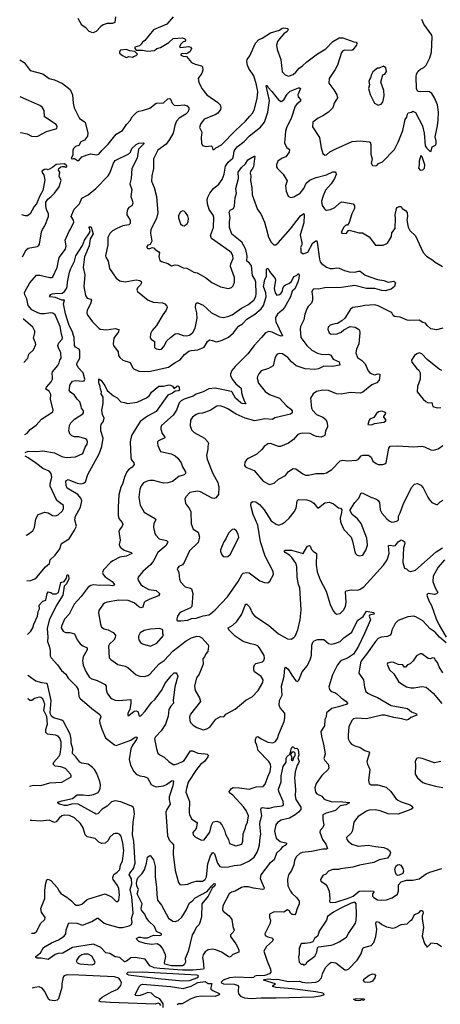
# Model space of a CAD drawing. Extents: x 2143765 to 2212931, y 878955 to 1017455.
# Tile 78 of 256: x 2144281 to 2148918, y 936179 to 947024. Entities that reach past the tile are written whole.
import ezdxf

# ---------------------------------------------------------------- set-up
doc = ezdxf.new("R2010")
doc.units = 0

msp = doc.modelspace()

# ---------------------------------------------------------------- linework, layer by layer
at = {"layer": '0CON20XD'}
for points in [[(2145336, 947055), (2145331, 946995), (2145305, 946981), (2145245, 946981), (2145203, 946967), (2145175, 946950), (2145125, 946894), (2145089, 946881), (2145046, 946895), (2145015, 946930), (2144965, 946965), (2144925, 947037)], [(2145974, 947056), (2145903, 946975), (2145756, 946914), (2145660, 946795), (2145634, 946776), (2145622, 946755), (2145602, 946738), (2145549, 946721), (2145550, 946705), (2145565, 946690), (2145638, 946688), (2145685, 946676), (2145766, 946684), (2145794, 946706), (2145835, 946717), (2145926, 946774), (2145975, 946817), (2146076, 946826), (2146100, 946815), (2146110, 946805), (2146110, 946795), (2146100, 946785), (2146085, 946782), (2146055, 946752), (2146042, 946722), (2146055, 946717), (2146145, 946728), (2146165, 946723), (2146174, 946705), (2146161, 946675), (2146135, 946656), (2146115, 946648), (2146075, 946651), (2146058, 946645), (2146057, 946635), (2146085, 946623), (2146120, 946620), (2146175, 946551), (2146215, 946534), (2146285, 946516), (2146296, 946505), (2146299, 946469), (2146291, 946435), (2146249, 946375), (2146256, 946335), (2146291, 946265), (2146346, 946196), (2146465, 946111), (2146490, 946085), (2146499, 946055), (2146494, 946035), (2146465, 945994), (2146435, 945976), (2146315, 945927), (2146276, 945875), (2146264, 945835), (2146289, 945785), (2146283, 945725), (2146287, 945665), (2146297, 945637), (2146335, 945629), (2146393, 945633), (2146404, 945625), (2146412, 945595), (2146425, 945594), (2146445, 945614), (2146505, 945646), (2146661, 945805), (2146772, 945905), (2146817, 945963), (2146848, 945995), (2146865, 946028), (2146901, 946155), (2146905, 946235), (2146893, 946305), (2146864, 946404), (2146809, 946485), (2146794, 946525), (2146786, 946565), (2146790, 946585), (2146817, 946625), (2146880, 946765), (2146915, 946802), (2146955, 946820), (2147045, 946881), (2147145, 946909), (2147175, 946931), (2147195, 946934), (2147238, 946928), (2147240, 946915), (2147230, 946895), (2147195, 946868), (2147144, 946815), (2147125, 946783), (2147113, 946745), (2147121, 946695), (2147160, 946585), (2147170, 946485), (2147175, 946448), (2147208, 946415), (2147245, 946403), (2147295, 946421), (2147325, 946446), (2147361, 946489), (2147400, 946515), (2147445, 946560), (2147563, 946647), (2147655, 946703), (2147735, 946783), (2147805, 946826), (2147845, 946826), (2147965, 946779), (2147990, 946775), (2147998, 946765), (2147993, 946745), (2147955, 946691), (2147944, 946686), (2147865, 946689), (2147845, 946680), (2147828, 946662), (2147786, 946524), (2147760, 946475), (2147692, 946378), (2147691, 946325), (2147743, 946253), (2147777, 946195), (2147786, 946165), (2147748, 946105), (2147734, 946055), (2147685, 946006), (2147625, 945965), (2147571, 945939), (2147512, 945895), (2147509, 945845), (2147586, 945725), (2147603, 945613), (2147625, 945550), (2147645, 945532), (2147662, 945535), (2147702, 945568), (2147765, 945601), (2147947, 945683), (2148035, 945690), (2148135, 945680), (2148144, 945674), (2148151, 945651), (2148154, 945544), (2148168, 945492), (2148157, 945445), (2148169, 945419), (2148205, 945413)], [(2148205, 945413), (2148220, 945420), (2148238, 945442), (2148280, 945460), (2148414, 945595), (2148454, 945676), (2148504, 945805), (2148531, 945925), (2148551, 945949), (2148558, 945985), (2148565, 945997), (2148600, 946005), (2148615, 946018), (2148645, 946003), (2148721, 945855), (2148739, 945775), (2148753, 945633), (2148765, 945613), (2148805, 945572), (2148818, 945575), (2148830, 945625), (2148865, 945642), (2148872, 945655), (2148873, 945685), (2148863, 945735), (2148888, 945855), (2148894, 945916), (2148897, 946005), (2148886, 946085), (2148855, 946165), (2148825, 946212), (2148799, 946229), (2148775, 946234), (2148695, 946231), (2148675, 946234), (2148664, 946244), (2148656, 946266), (2148653, 946395), (2148657, 946425), (2148674, 946456), (2148700, 946480), (2148735, 946497), (2148761, 946525), (2148804, 946605), (2148821, 946665), (2148828, 946835), (2148824, 946855), (2148735, 946976), (2148715, 947026)], [(2145455, 946608), (2145485, 946618), (2145525, 946610), (2145535, 946620), (2145565, 946630), (2145580, 946645), (2145552, 946672), (2145495, 946680), (2145455, 946694), (2145393, 946687), (2145380, 946675), (2145380, 946655), (2145415, 946628), (2145455, 946608)], [(2144281, 946583), (2144331, 946551), (2144395, 946466), (2144535, 946428), (2144605, 946377), (2144665, 946361), (2144755, 946323), (2144838, 946255), (2144862, 946195), (2144869, 946105), (2144880, 946055), (2144942, 945935), (2145002, 945895), (2145032, 945775), (2145027, 945743), (2144994, 945696), (2144955, 945679), (2144932, 945638), (2144895, 945626), (2144875, 945607), (2144867, 945585), (2144866, 945534), (2144850, 945495), (2144865, 945490), (2144873, 945497), (2144886, 945496), (2144920, 945475), (2144935, 945473), (2144968, 945512), (2145024, 945536), (2145065, 945546), (2145125, 945534), (2145155, 945544), (2145186, 945585), (2145255, 945652), (2145346, 945764), (2145415, 945804), (2145459, 945871), (2145498, 945915), (2145521, 945955), (2145574, 946005), (2145593, 946017), (2145636, 946024), (2145715, 946051), (2145785, 946103), (2145865, 946109), (2145915, 946153), (2145935, 946157), (2145945, 946150), (2145964, 946105), (2145985, 946084), (2146025, 946078), (2146095, 946088), (2146126, 946075), (2146147, 946055), (2146147, 946035), (2146134, 946005), (2146114, 945985), (2146039, 945941), (2146011, 945905), (2145990, 945860), (2145974, 945775), (2145934, 945706), (2145895, 945653), (2145805, 945588), (2145755, 945490), (2145758, 945385), (2145738, 945305), (2145736, 945246), (2145764, 945175), (2145790, 945075), (2145804, 944895), (2145789, 944835), (2145726, 944715), (2145724, 944674), (2145737, 944583), (2145721, 944549), (2145695, 944542), (2145683, 944525), (2145684, 944514), (2145695, 944504), (2145715, 944504), (2145745, 944516), (2145765, 944508), (2145775, 944493), (2145815, 944467), (2145821, 944455), (2145817, 944415), (2145825, 944373), (2145845, 944359), (2145915, 944339), (2145955, 944314), (2145995, 944324), (2146025, 944321), (2146085, 944292), (2146125, 944286), (2146202, 944245), (2146237, 944237), (2146329, 944185), (2146399, 944129), (2146495, 944080), (2146582, 944062), (2146615, 944073), (2146635, 944092), (2146650, 944135), (2146649, 944185), (2146607, 944305), (2146610, 944335), (2146634, 944395), (2146632, 944422), (2146615, 944455), (2146594, 944475), (2146394, 944615), (2146386, 944646), (2146417, 944735), (2146423, 944845), (2146415, 944870), (2146370, 944935), (2146350, 944995), (2146348, 945042), (2146355, 945068), (2146378, 945112), (2146418, 945165), (2146476, 945214), (2146513, 945265), (2146535, 945322), (2146549, 945411), (2146580, 945455), (2146631, 945499), (2146640, 945525), (2146645, 945575), (2146656, 945594), (2146680, 945625), (2146755, 945682), (2146815, 945744), (2146935, 945840), (2146979, 945895), (2147015, 946005), (2147034, 946135), (2146999, 946295), (2147005, 946303), (2147019, 946279), (2147062, 946235), (2147135, 946142), (2147165, 946124), (2147195, 946140), (2147230, 946205), (2147263, 946237), (2147354, 946274), (2147365, 946274), (2147376, 946265), (2147347, 946195), (2147352, 946175), (2147376, 946145), (2147376, 946125), (2147335, 946095), (2147317, 946073), (2147274, 945935), (2147228, 945845), (2147212, 945795), (2147199, 945665), (2147225, 945618), (2147254, 945595), (2147252, 945565), (2147215, 945512), (2147175, 945498), (2147126, 945465), (2147114, 945425), (2147114, 945405), (2147123, 945385), (2147185, 945323), (2147230, 945250), (2147212, 945195), (2147216, 945165), (2147220, 945135), (2147241, 945081), (2147266, 945066), (2147305, 945072), (2147375, 945112), (2147412, 945165), (2147439, 945225), (2147485, 945261), (2147550, 945285), (2147665, 945314), (2147735, 945349), (2147758, 945348), (2147767, 945337), (2147769, 945319), (2147753, 945275), (2147715, 945215), (2147651, 945145), (2147626, 945085), (2147610, 945025), (2147617, 944977), (2147641, 944941), (2147655, 944928), (2147665, 944927), (2147707, 944933), (2147755, 944956), (2147806, 945005), (2147832, 945018), (2147956, 944996), (2147972, 944975), (2147971, 944945), (2147944, 944885), (2147915, 944790), (2147895, 944762), (2147875, 944760), (2147855, 944740), (2147827, 944685), (2147834, 944674), (2147879, 944671), (2147905, 944703), (2147914, 944706), (2148025, 944677), (2148060, 944675), (2148134, 944634), (2148205, 944540), (2148289, 944541), (2148335, 944563), (2148380, 944635), (2148384, 944675), (2148419, 944725), (2148426, 944835), (2148421, 944875), (2148436, 944944), (2148443, 944955), (2148465, 944967), (2148485, 944968), (2148498, 944945), (2148535, 944922), (2148552, 944902), (2148556, 944856), (2148549, 944815), (2148565, 944740), (2148584, 944704), (2148646, 944645), (2148731, 944461), (2148765, 944418), (2148835, 944377), (2148863, 944354), (2148944, 944304)], [(2148235, 946084), (2148267, 946095), (2148283, 946115), (2148301, 946185), (2148296, 946246), (2148263, 946335), (2148283, 946417), (2148308, 946425), (2148324, 946455), (2148317, 946495), (2148291, 946511), (2148245, 946490), (2148225, 946490), (2148175, 946448), (2148158, 946422), (2148150, 946385), (2148136, 946364), (2148132, 946345), (2148139, 946305), (2148128, 946265), (2148145, 946200), (2148194, 946104), (2148235, 946084)], [(2144292, 945780), (2144295, 945781), (2144365, 945767), (2144411, 945741), (2144465, 945736), (2144482, 945742), (2144575, 945791), (2144679, 945821), (2144690, 945830), (2144696, 945845), (2144685, 945869), (2144553, 945953), (2144551, 946025), (2144529, 946059), (2144505, 946080), (2144287, 946176)], [(2144337, 942456), (2144365, 942470), (2144395, 942512), (2144463, 942557), (2144522, 942625), (2144647, 942705), (2144650, 942725), (2144621, 942845), (2144625, 942895), (2144605, 942931), (2144570, 942955), (2144576, 942975), (2144628, 943035), (2144642, 943065), (2144644, 943095), (2144638, 943125), (2144642, 943145), (2144701, 943215), (2144717, 943245), (2144723, 943275), (2144737, 943295), (2144736, 943355), (2144709, 943409), (2144703, 943435), (2144712, 943465), (2144749, 943505), (2144752, 943525), (2144742, 943562), (2144727, 943645), (2144671, 943775), (2144645, 943792), (2144625, 943797), (2144555, 943783), (2144515, 943785), (2144480, 943795), (2144415, 943828), (2144375, 943875), (2144361, 943951), (2144338, 943995), (2144335, 944015), (2144341, 944035), (2144394, 944125), (2144465, 944211), (2144505, 944209), (2144615, 944185), (2144635, 944184), (2144648, 944192), (2144694, 944296), (2144716, 944404), (2144785, 944495), (2144792, 944532), (2144783, 944595), (2144826, 944694), (2144842, 944718), (2144877, 944795), (2144874, 944815), (2144850, 944855), (2144882, 944938), (2144939, 944995), (2144965, 945059), (2145035, 945096), (2145122, 945165), (2145256, 945304), (2145275, 945335), (2145317, 945445), (2145335, 945474), (2145485, 945546), (2145502, 945565), (2145518, 945605), (2145565, 945651), (2145595, 945663), (2145645, 945669), (2145650, 945665), (2145648, 945655), (2145591, 945599), (2145575, 945500), (2145518, 945385), (2145512, 945275), (2145494, 945215), (2145518, 945155), (2145506, 945076), (2145526, 945026), (2145527, 945003), (2145517, 944973), (2145483, 944955), (2145470, 944935), (2145461, 944895), (2145463, 944873), (2145498, 944815), (2145499, 944781), (2145485, 944764), (2145418, 944752), (2145351, 944725), (2145303, 944697), (2145275, 944670), (2145254, 944625), (2145252, 944545), (2145228, 944425), (2145230, 944410), (2145257, 944365), (2145270, 944285), (2145345, 944177), (2145385, 944149), (2145445, 944136), (2145565, 944158), (2145605, 944153), (2145621, 944141), (2145623, 944125), (2145613, 944105), (2145581, 944069), (2145574, 944045), (2145579, 944029), (2145696, 943936), (2145755, 943914), (2145855, 943906), (2145880, 943895), (2145905, 943870), (2145908, 943855), (2145895, 943824), (2145858, 943775), (2145790, 943655), (2145740, 943600), (2145722, 943565), (2145720, 943520), (2145730, 943505), (2145768, 943478), (2145769, 943415), (2145773, 943405), (2145788, 943398), (2145825, 943391), (2145845, 943396), (2145869, 943425), (2145905, 943488), (2145942, 943525), (2145995, 943564), (2146025, 943568), (2146085, 943544), (2146115, 943543), (2146155, 943551), (2146190, 943580), (2146215, 943625), (2146238, 943735), (2146235, 943795), (2146220, 943855), (2146223, 943895), (2146233, 943907), (2146245, 943906), (2146305, 943881), (2146395, 943794), (2146485, 943753), (2146525, 943743), (2146575, 943754), (2146625, 943775), (2146725, 943846), (2146796, 943884), (2146863, 943935), (2146885, 943975), (2146890, 944005), (2146883, 944135), (2146873, 944165), (2146847, 944205), (2146835, 944313), (2146815, 944342), (2146785, 944365), (2146789, 944425), (2146773, 944493), (2146731, 944575), (2146621, 944661), (2146596, 944735), (2146596, 944796), (2146600, 944845), (2146589, 944905), (2146600, 944925), (2146639, 944945), (2146650, 944975), (2146657, 945063), (2146671, 945115), (2146663, 945165), (2146694, 945275), (2146688, 945345), (2146725, 945397), (2146771, 945435), (2146795, 945480), (2146865, 945520), (2146875, 945520), (2146858, 945405), (2146845, 945376), (2146826, 945354), (2146821, 945335), (2146828, 945305), (2146824, 945254), (2146840, 945175), (2146845, 945095), (2146904, 944935), (2146941, 944885), (2146981, 944795), (2146997, 944727), (2147025, 944630), (2147053, 944573), (2147084, 944544), (2147105, 944546), (2147130, 944565), (2147268, 944722), (2147377, 944865), (2147415, 944889), (2147419, 944875), (2147412, 944785), (2147374, 944655), (2147391, 944565), (2147390, 944545), (2147378, 944515), (2147382, 944505), (2147380, 944465), (2147405, 944444), (2147457, 944463), (2147514, 944565), (2147555, 944593), (2147562, 944572), (2147585, 944385), (2147595, 944357), (2147608, 944338), (2147665, 944299), (2147705, 944282), (2147737, 944283), (2147775, 944290), (2147805, 944289), (2147861, 944261), (2147915, 944246), (2147975, 944244), (2148015, 944256), (2148033, 944253), (2148090, 944210), (2148225, 944161), (2148295, 944150), (2148345, 944134), (2148405, 944144), (2148424, 944125), (2148413, 944085), (2148378, 944055), (2148312, 944038), (2148275, 944040), (2148195, 944064), (2148105, 944065), (2147975, 944095), (2147825, 944074), (2147645, 944069), (2147575, 944057), (2147525, 944059), (2147508, 944045), (2147501, 944025), (2147511, 943975), (2147511, 943935), (2147499, 943901), (2147462, 943865), (2147451, 943845), (2147425, 943782), (2147412, 943718), (2147376, 943644), (2147372, 943615), (2147382, 943525), (2147447, 943437), (2147501, 943385), (2147565, 943351), (2147625, 943338), (2147685, 943340), (2147710, 943330), (2147736, 943285), (2147804, 943255), (2147812, 943218), (2147725, 943206), (2147635, 943209), (2147575, 943180), (2147535, 943170), (2147427, 943177), (2147331, 943211), (2147278, 943255), (2147239, 943305), (2147177, 943343), (2147145, 943348), (2147120, 943340), (2147108, 943325), (2147095, 943292), (2147077, 943213), (2147025, 943183), (2146943, 943157), (2146916, 943124), (2146902, 943095), (2146901, 943075), (2146915, 943019), (2146989, 942929), (2147035, 942896), (2147146, 942856), (2147222, 942772), (2147270, 942735), (2147284, 942715), (2147284, 942695), (2147265, 942681), (2147095, 942638), (2147068, 942622), (2146985, 942628), (2146875, 942607), (2146767, 942637), (2146668, 942678), (2146632, 942702), (2146585, 942736), (2146535, 942757), (2146490, 942770), (2146455, 942768), (2146380, 942720), (2146295, 942689), (2146255, 942686), (2146226, 942674), (2146186, 942645), (2146164, 942615), (2146161, 942551), (2146174, 942505), (2146205, 942476), (2146318, 942415), (2146356, 942375), (2146362, 942355), (2146354, 942326), (2146356, 942295), (2146340, 942225), (2146348, 942185), (2146409, 942025), (2146465, 941926), (2146477, 941875), (2146473, 941795), (2146445, 941756), (2146425, 941750), (2146403, 941753), (2146275, 941823), (2146245, 941831), (2146221, 941829), (2146157, 941815), (2146116, 941774), (2146100, 941745), (2146109, 941695), (2146154, 941635), (2146169, 941605), (2146170, 941470), (2146194, 941414), (2146248, 941378), (2146262, 941325), (2146249, 941265), (2146152, 941175), (2146096, 941045), (2146075, 941019), (2146035, 941003), (2146019, 940975), (2146036, 940935), (2146042, 940862), (2146053, 940833), (2146105, 940778), (2146165, 940764), (2146175, 940756), (2146190, 940705), (2146179, 940561), (2146163, 940547), (2146065, 940504), (2146043, 940487), (2146020, 940455), (2146012, 940425), (2146015, 940410), (2146025, 940402), (2146058, 940402), (2146135, 940412), (2146175, 940428), (2146225, 940431), (2146303, 940457), (2146365, 940469), (2146385, 940481), (2146435, 940523), (2146574, 940666), (2146690, 940835), (2146733, 940917), (2146745, 940927), (2146785, 940934), (2146810, 940930), (2146930, 940845), (2146980, 940825), (2147015, 940823), (2147040, 940840), (2147079, 940915), (2147077, 940945), (2146986, 941115), (2146935, 941275), (2146905, 941455), (2146856, 941575), (2146831, 941675), (2146832, 941705), (2146853, 941717), (2146885, 941713), (2146925, 941684), (2146975, 941627), (2147055, 941506), (2147107, 941467), (2147135, 941458), (2147175, 941470), (2147208, 941492), (2147253, 941535), (2147307, 941603), (2147328, 941645), (2147341, 941725), (2147355, 941738), (2147445, 941736), (2147492, 941722), (2147525, 941699), (2147565, 941648), (2147575, 941648), (2147645, 941704), (2147695, 941710), (2147741, 941691), (2147795, 941649), (2147817, 941645), (2147831, 941625), (2147829, 941595), (2147816, 941534), (2147818, 941495), (2147826, 941475), (2147855, 941410), (2147936, 941325), (2147952, 941282), (2147979, 941149), (2148000, 941125), (2148028, 941118), (2148063, 941127), (2148098, 941182), (2148114, 941235), (2148108, 941312), (2148045, 941476), (2148006, 941526), (2147946, 941576), (2147923, 941615), (2147923, 941625), (2147976, 941705), (2148019, 941755), (2148045, 941813), (2148065, 941811), (2148154, 941764), (2148215, 941744), (2148235, 941729), (2148247, 941705), (2148256, 941625), (2148275, 941589), (2148327, 941527), (2148355, 941504), (2148385, 941490), (2148408, 941492)], [(2144310, 944416), (2144315, 944421), (2144351, 944489), (2144375, 944507), (2144475, 944526), (2144490, 944535), (2144499, 944551), (2144522, 944688), (2144531, 944715), (2144558, 944755), (2144599, 944855), (2144599, 944885), (2144578, 944935), (2144570, 944975), (2144571, 945015), (2144592, 945048), (2144630, 945075), (2144665, 945114), (2144716, 945185), (2144738, 945255), (2144718, 945298), (2144723, 945343), (2144708, 945368), (2144712, 945385), (2144735, 945402), (2144755, 945408), (2144777, 945407), (2144785, 945400), (2144800, 945405), (2144800, 945415), (2144775, 945436), (2144685, 945431), (2144645, 945398), (2144595, 945370), (2144576, 945376), (2144555, 945373), (2144527, 945355), (2144532, 945332), (2144547, 945317), (2144558, 945255), (2144536, 945144), (2144502, 945085), (2144468, 944995), (2144442, 944968), (2144398, 944885), (2144366, 944864), (2144345, 944862), (2144304, 944876)], [(2148695, 945368), (2148725, 945372), (2148745, 945390), (2148748, 945425), (2148718, 945515), (2148705, 945530), (2148687, 945465), (2148686, 945424), (2148677, 945387), (2148695, 945368)], [(2146095, 944754), (2146127, 944775), (2146138, 944802), (2146142, 944835), (2146134, 944864), (2146111, 944901), (2146095, 944914), (2146075, 944919), (2146050, 944905), (2146032, 944865), (2146032, 944842), (2146054, 944775), (2146075, 944756), (2146095, 944754)], [(2144340, 942256), (2144375, 942271), (2144465, 942269), (2144535, 942275), (2144665, 942252), (2144746, 942214), (2144795, 942203), (2144895, 942210), (2144978, 942245), (2145004, 942315), (2145025, 942348), (2145028, 942375), (2145021, 942395), (2145005, 942408), (2144935, 942429), (2144885, 942428), (2144855, 942442), (2144833, 942463), (2144824, 942495), (2144829, 942555), (2144845, 942584), (2144886, 942625), (2144976, 942684), (2144984, 942695), (2144984, 942715), (2144964, 942744), (2144958, 942768), (2144946, 942815), (2144914, 942844), (2144887, 942887), (2144842, 942922), (2144828, 942945), (2144838, 943005), (2144865, 943041), (2144895, 943050), (2144979, 943041), (2144992, 943048), (2144999, 943065), (2144980, 943135), (2144927, 943195), (2144913, 943225), (2144915, 943245), (2144945, 943295), (2144945, 943375), (2144936, 943396), (2144895, 943417), (2144884, 943434), (2144883, 943525), (2144860, 943595), (2144826, 943655), (2144786, 943785), (2144766, 943895), (2144776, 943935), (2144745, 943936), (2144675, 943966), (2144615, 943971), (2144610, 943975), (2144625, 943998), (2144638, 944005), (2144669, 944009), (2144749, 944011), (2144775, 944030), (2144798, 944065), (2144806, 944085), (2144809, 944135), (2144831, 944245), (2144844, 944285), (2144886, 944365), (2144899, 944425), (2144972, 944538), (2144995, 944596), (2145052, 944678), (2145057, 944697), (2145049, 944735), (2145055, 944747), (2145068, 944738), (2145092, 944665), (2145060, 944610), (2145048, 944535), (2144996, 944414), (2144982, 944295), (2145000, 944215), (2144990, 944085), (2145008, 943985), (2145025, 943958), (2145066, 943946), (2145074, 943935), (2145062, 943895), (2145025, 943825), (2145021, 943795), (2145026, 943776), (2145085, 943698), (2145154, 943625), (2145170, 943615), (2145237, 943607), (2145335, 943623), (2145373, 943613), (2145369, 943585), (2145320, 943515), (2145310, 943455), (2145314, 943435), (2145366, 943365), (2145370, 943325), (2145385, 943304), (2145420, 943275), (2145500, 943250), (2145525, 943195), (2145540, 943180), (2145595, 943152), (2145705, 943149), (2145923, 943197), (2145995, 943248), (2146052, 943278), (2146097, 943335), (2146145, 943373), (2146172, 943382), (2146245, 943388), (2146315, 943416), (2146352, 943478), (2146375, 943499), (2146405, 943492), (2146435, 943478), (2146455, 943477), (2146515, 943493), (2146582, 943528), (2146637, 943575), (2146692, 943648), (2146737, 943675), (2146785, 943724), (2146875, 943781), (2146945, 943840), (2146968, 943875), (2146997, 943973), (2146993, 944015), (2146970, 944085), (2146985, 944163), (2147001, 944195), (2147001, 944275), (2147006, 944284), (2147022, 944282), (2147035, 944252), (2147099, 944175), (2147102, 944155), (2147087, 944065), (2147097, 944015), (2147115, 943991), (2147145, 943996), (2147165, 944013), (2147179, 944035), (2147183, 944065), (2147195, 944089), (2147212, 944105), (2147250, 944120), (2147278, 944142), (2147305, 944196), (2147332, 944208), (2147355, 944230), (2147361, 944205), (2147359, 944179), (2147352, 944145), (2147325, 944081), (2147309, 944055), (2147284, 944035), (2147267, 943973), (2147202, 943855), (2147176, 943824), (2147125, 943782), (2147103, 943745), (2147100, 943725), (2147106, 943695), (2147178, 943542), (2147165, 943540), (2147125, 943552), (2147065, 943584), (2147028, 943588), (2146991, 943575), (2146948, 943525), (2146865, 943435), (2146796, 943345), (2146656, 943204), (2146621, 943159), (2146604, 943125), (2146605, 943105), (2146625, 943065), (2146665, 943015), (2146722, 942965), (2146727, 942915), (2146740, 942865), (2146758, 942818), (2146776, 942794), (2146735, 942795), (2146718, 942805), (2146662, 942855), (2146625, 942921), (2146615, 942929), (2146435, 942964), (2146365, 942958), (2146305, 942925), (2146225, 942898), (2146194, 942876), (2146095, 942844), (2146060, 942825), (2146041, 942805), (2146010, 942725), (2145972, 942668), (2145846, 942555), (2145836, 942535), (2145836, 942515), (2145853, 942465), (2145879, 942435), (2145882, 942418), (2145813, 942387), (2145801, 942375), (2145800, 942365), (2145806, 942335), (2145835, 942268), (2145951, 942241), (2145995, 942219), (2146026, 942195), (2146061, 942145), (2146075, 942100), (2146108, 942045), (2146108, 942025), (2146095, 942012), (2146035, 941993), (2145965, 941938), (2145915, 941922), (2145865, 941921), (2145755, 941948), (2145715, 941948), (2145685, 941942), (2145645, 941922), (2145619, 941891), (2145604, 941855), (2145596, 941765), (2145608, 941678), (2145655, 941601), (2145780, 941525), (2145782, 941515), (2145761, 941475), (2145756, 941435), (2145771, 941365), (2145781, 941345), (2145820, 941305), (2145898, 941288), (2145913, 941275), (2145895, 941231), (2145803, 941155), (2145756, 941065), (2145726, 941024), (2145637, 940945), (2145589, 940885), (2145584, 940865), (2145590, 940845), (2145618, 940805), (2145640, 940785), (2145705, 940749), (2145785, 940739), (2145824, 940705), (2145824, 940695), (2145810, 940680), (2145715, 940641), (2145665, 940615), (2145655, 940604), (2145638, 940555), (2145615, 940547), (2145595, 940557), (2145545, 940601), (2145477, 940627), (2145375, 940631), (2145245, 940609), (2145215, 940597), (2145202, 940585), (2145154, 940516), (2145149, 940491), (2145171, 940365), (2145184, 940334), (2145211, 940315), (2145255, 940305), (2145312, 940275), (2145337, 940245), (2145335, 940215), (2145320, 940190), (2145272, 940145), (2145260, 940125), (2145266, 939995), (2145285, 939976), (2145363, 939923), (2145445, 939903), (2145475, 939889), (2145567, 939807), (2145604, 939794), (2145655, 939791), (2145695, 939801), (2145715, 939816), (2145820, 939930), (2145875, 939966), (2145975, 940071), (2146115, 940184), (2146175, 940217), (2146235, 940234), (2146265, 940231), (2146291, 940215), (2146358, 940138), (2146362, 940125), (2146354, 940065), (2146332, 940038), (2146319, 940005), (2146300, 939985), (2146304, 939925), (2146261, 939815), (2146229, 939775), (2146208, 939685), (2146216, 939635), (2146263, 939555), (2146274, 939515), (2146166, 939375), (2146154, 939345), (2146156, 939305), (2146164, 939285), (2146193, 939255), (2146235, 939230), (2146305, 939204), (2146345, 939212), (2146378, 939232), (2146445, 939321), (2146495, 939348), (2146530, 939345), (2146552, 939375), (2146655, 939432), (2146775, 939529), (2146843, 939567), (2146909, 939635), (2146960, 939725), (2146964, 939755), (2146945, 939790), (2146871, 939841), (2146862, 939865), (2146862, 939898), (2146871, 939919), (2146885, 939932), (2146957, 939953), (2146971, 939965), (2146979, 939991), (2146975, 940020), (2146925, 940106), (2146906, 940126), (2146865, 940144), (2146825, 940150), (2146746, 940176), (2146656, 940236), (2146588, 940305), (2146579, 940325), (2146631, 940355), (2146676, 940395), (2146729, 940475), (2146766, 940574), (2146775, 940586), (2146785, 940588), (2146815, 940556), (2146849, 940485), (2146874, 940455), (2147025, 940355), (2147135, 940259), (2147235, 940206), (2147275, 940202), (2147305, 940219), (2147317, 940233), (2147348, 940305), (2147374, 940415), (2147383, 940525), (2147368, 940768), (2147354, 940805), (2147340, 940885), (2147335, 941000), (2147325, 941040), (2147281, 941101), (2147255, 941125), (2147209, 941155), (2147197, 941175), (2147208, 941182), (2147279, 941181), (2147405, 941146), (2147445, 941216), (2147455, 941226), (2147475, 941231), (2147485, 941227), (2147500, 941190), (2147515, 941170), (2147552, 941145), (2147551, 941015), (2147562, 940942), (2147592, 940855), (2147659, 940729), (2147703, 940583), (2147737, 940515), (2147755, 940490), (2147775, 940476), (2147815, 940484), (2147856, 940525), (2147874, 940566), (2147881, 940605)], [(2148945, 943627), (2148875, 943608), (2148815, 943621), (2148774, 943655), (2148755, 943680), (2148725, 943690), (2148685, 943716), (2148578, 943712), (2148553, 943715), (2148475, 943746), (2148414, 943754), (2148398, 943765), (2148384, 943794), (2148373, 943803), (2148235, 943873), (2148195, 943884), (2148085, 943877), (2148035, 943864), (2147955, 943856), (2147930, 943835), (2147864, 943735), (2147832, 943708), (2147785, 943678), (2147754, 943676), (2147705, 943661), (2147683, 943637), (2147680, 943615), (2147692, 943575), (2147715, 943560), (2147780, 943565), (2147825, 943582), (2147855, 943608), (2147925, 943646), (2147978, 943638), (2148018, 943615), (2148026, 943605), (2148031, 943575), (2148019, 943455), (2147993, 943395), (2147986, 943355), (2148006, 943305), (2148049, 943275), (2148089, 943235), (2148124, 943155), (2148145, 943131), (2148191, 943111), (2148234, 943124), (2148250, 943120), (2148253, 943105), (2148244, 943055), (2148218, 943025), (2148165, 943003), (2148065, 942922), (2148035, 942909), (2147929, 942919), (2147825, 942899), (2147774, 942904), (2147685, 942939), (2147625, 942943), (2147555, 942928), (2147515, 942902), (2147486, 942855), (2147499, 942745), (2147509, 942725), (2147552, 942675), (2147625, 942646), (2147655, 942619), (2147668, 942595), (2147676, 942555), (2147674, 942535), (2147654, 942495), (2147645, 942443), (2147604, 942426), (2147554, 942434), (2147525, 942443), (2147485, 942466), (2147395, 942471), (2147366, 942464), (2147345, 942452), (2147301, 942399), (2147245, 942361), (2147155, 942324), (2147135, 942324), (2147046, 942356), (2147015, 942352), (2146976, 942324), (2146951, 942289), (2146895, 942238), (2146800, 942190), (2146782, 942178), (2146765, 942150), (2146761, 942115), (2146776, 942095), (2146865, 942059), (2146965, 941940), (2147035, 941903), (2147085, 941918), (2147134, 941965), (2147210, 942005), (2147245, 942049), (2147295, 942082), (2147325, 942078), (2147401, 942021), (2147431, 942009), (2147465, 942009), (2147545, 942027), (2147634, 942026), (2147665, 942034), (2147721, 942069), (2147816, 942164), (2147845, 942171), (2147895, 942167), (2147995, 942171), (2148015, 942182), (2148045, 942219), (2148065, 942228), (2148128, 942228), (2148156, 942205), (2148175, 942163), (2148212, 942135), (2148235, 942124), (2148286, 942124), (2148308, 942132), (2148320, 942145), (2148351, 942305), (2148365, 942327), (2148445, 942329), (2148625, 942319), (2148715, 942326), (2148745, 942319), (2148815, 942286), (2148845, 942282), (2148895, 942298), (2148945, 942334)], [(2144326, 943250), (2144372, 943295), (2144381, 943339), (2144435, 943387), (2144458, 943445), (2144456, 943466), (2144434, 943515), (2144450, 943575), (2144447, 943595), (2144426, 943636), (2144323, 943725), (2144320, 943727)], [(2148935, 943162), (2148904, 943174), (2148775, 943280), (2148714, 943345), (2148685, 943354), (2148658, 943345), (2148635, 943327), (2148601, 943275), (2148603, 943253), (2148657, 943185), (2148683, 943165), (2148696, 943136), (2148696, 943066), (2148666, 942985), (2148664, 942925), (2148729, 942845), (2148758, 942818), (2148784, 942804), (2148825, 942809), (2148835, 942764), (2148885, 942750)], [(2144359, 940843), (2144405, 940848), (2144448, 940865), (2144471, 940885), (2144565, 940999), (2144610, 941035), (2144617, 941075), (2144673, 941127), (2144724, 941196), (2144741, 941255), (2144825, 941308), (2144887, 941403), (2144906, 941444), (2144890, 941515), (2144895, 941555), (2144953, 941655), (2144966, 941725), (2144954, 941755), (2144923, 941793), (2144805, 941866), (2144792, 941895), (2144791, 941945), (2144815, 941958), (2144915, 941920), (2144955, 941912), (2144985, 941918), (2145005, 941935), (2145031, 942015), (2145158, 942242), (2145186, 942325), (2145203, 942415), (2145177, 942495), (2145176, 942545), (2145180, 942565), (2145207, 942603), (2145213, 942637), (2145193, 942675), (2145188, 942725), (2145202, 942795), (2145200, 942865), (2145179, 942905), (2145184, 942925), (2145173, 942953), (2145170, 942985), (2145153, 943025), (2145155, 943068), (2145175, 943054), (2145219, 942995), (2145245, 942941), (2145315, 942882), (2145355, 942860), (2145395, 942814), (2145435, 942809), (2145468, 942798), (2145575, 942810), (2145681, 942859), (2145713, 942885), (2145735, 942920), (2145815, 942987), (2145865, 942986), (2145925, 943002), (2145945, 943000), (2145966, 942986), (2145985, 942962), (2146012, 942988), (2146025, 942992), (2146037, 942985), (2146043, 942945), (2146028, 942935), (2145995, 942933), (2145965, 942910), (2145913, 942887), (2145885, 942850), (2145785, 942708), (2145691, 942659), (2145611, 942599), (2145515, 942446), (2145500, 942375), (2145506, 942205), (2145510, 942180), (2145541, 942145), (2145544, 942125), (2145523, 942095), (2145479, 942065), (2145464, 942046), (2145436, 941985), (2145413, 941907), (2145395, 941875), (2145375, 941790), (2145366, 941655), (2145368, 941565), (2145375, 941530), (2145412, 941485), (2145417, 941465), (2145412, 941445), (2145380, 941405), (2145375, 941390), (2145390, 941290), (2145379, 941245), (2145389, 941215), (2145433, 941183), (2145510, 941155), (2145520, 941145), (2145455, 941115), (2145385, 941105), (2145308, 941065), (2145283, 941047), (2145205, 940963), (2145194, 940935), (2145200, 940915), (2145225, 940889), (2145302, 940835), (2145326, 940805), (2145323, 940795), (2145305, 940788), (2145255, 940795), (2145165, 940794), (2145095, 940800), (2145065, 940792), (2145037, 940775), (2144958, 940672), (2144880, 940585), (2144825, 940475), (2144775, 940421), (2144742, 940345), (2144740, 940325), (2144760, 940290), (2144786, 940276), (2144835, 940276), (2144885, 940260), (2144914, 940195), (2144949, 940149), (2144976, 940126), (2145024, 940104), (2145026, 940085), (2144981, 940005), (2144972, 939965), (2144982, 939915), (2145010, 939845), (2145050, 939780), (2145075, 939763), (2145135, 939746), (2145225, 939701), (2145234, 939685), (2145233, 939645), (2145245, 939607), (2145284, 939555), (2145300, 939545), (2145335, 939531), (2145376, 939524), (2145506, 939536), (2145508, 939495), (2145495, 939425), (2145475, 939385), (2145475, 939362), (2145485, 939361), (2145545, 939409), (2145565, 939413), (2145584, 939404), (2145597, 939357), (2145615, 939356), (2145665, 939408), (2145735, 939504), (2145775, 939542), (2145845, 939634), (2145889, 939721), (2145951, 939799), (2145985, 939830), (2146005, 939829), (2146015, 939821), (2146023, 939795), (2145991, 939675), (2145973, 939525), (2145976, 939495), (2145946, 939465), (2145924, 939425), (2145917, 939353), (2145890, 939265), (2145840, 939190), (2145777, 939125), (2145769, 939105), (2145789, 938995), (2145806, 938945), (2145825, 938928), (2145875, 938901), (2145925, 938852), (2145972, 938822), (2145995, 938819), (2146027, 938833), (2146077, 938853), (2146095, 938865), (2146165, 938972), (2146185, 938971), (2146245, 938944), (2146325, 938940), (2146347, 938935), (2146358, 938925), (2146354, 938905), (2146318, 938855), (2146275, 938819), (2146229, 938765), (2146140, 938625), (2146119, 938555), (2146114, 938515), (2146154, 938415), (2146148, 938295), (2146154, 938265), (2146180, 938220), (2146232, 938185), (2146239, 938175), (2146227, 938115), (2146190, 938070), (2146192, 938045), (2146219, 938019), (2146285, 937986), (2146315, 937990), (2146379, 938075), (2146394, 938154), (2146415, 938191), (2146455, 938197), (2146484, 938185), (2146510, 938155), (2146539, 938099), (2146551, 938055), (2146584, 937995), (2146595, 937951), (2146665, 937926), (2146730, 937945), (2146743, 937975), (2146745, 938058), (2146771, 938125), (2146773, 938147), (2146794, 938186), (2146803, 938255), (2146778, 938315), (2146750, 938355), (2146632, 938482), (2146595, 938509), (2146591, 938525), (2146615, 938556), (2146635, 938568), (2146705, 938565), (2146811, 938549), (2146887, 938573), (2146965, 938580), (2146987, 938605), (2147016, 938684), (2147044, 938745), (2147050, 938795), (2147045, 938825), (2147029, 938855), (2146912, 938975), (2146897, 939035), (2146880, 939065), (2146880, 939095), (2146893, 939127), (2146905, 939128), (2146943, 939103), (2147015, 939068), (2147071, 939059), (2147100, 939075), (2147125, 939107), (2147138, 939155), (2147196, 939294), (2147206, 939335), (2147203, 939385), (2147151, 939445), (2147141, 939475), (2147144, 939525), (2147174, 939585), (2147168, 939685), (2147197, 939795), (2147203, 939887), (2147215, 939893), (2147240, 939870), (2147283, 939803), (2147325, 939744), (2147345, 939736), (2147360, 939750), (2147395, 939841), (2147455, 939912), (2147486, 939985), (2147499, 940025), (2147502, 940135), (2147513, 940167), (2147529, 940181), (2147564, 940196), (2147635, 940198), (2147685, 940154), (2147717, 940147), (2147755, 940152), (2147815, 940177), (2147855, 940215), (2147942, 940278), (2148005, 940407), (2148069, 940451), (2148105, 940511), (2148182, 940495), (2148193, 940485), (2148185, 940477), (2148138, 940465), (2148133, 940453), (2148150, 940415), (2148082, 940265), (2148015, 940125), (2147962, 940035), (2147895, 939991), (2147835, 939970), (2147814, 939956), (2147785, 939918), (2147730, 939810), (2147691, 939675), (2147695, 939647), (2147716, 939626), (2147755, 939614), (2147779, 939599), (2147825, 939555), (2147875, 939519), (2147896, 939495), (2147890, 939485), (2147795, 939455), (2147721, 939439), (2147665, 939388), (2147660, 939345), (2147647, 939315), (2147640, 939245), (2147601, 939185), (2147607, 939133), (2147636, 939025), (2147649, 938935), (2147634, 938885), (2147645, 938864), (2147681, 938825), (2147690, 938785), (2147681, 938765), (2147611, 938699), (2147550, 938610), (2147535, 938565), (2147542, 938515), (2147558, 938498), (2147612, 938472), (2147633, 938443), (2147655, 938430), (2147715, 938415), (2147845, 938411), (2147912, 938402), (2147917, 938397), (2147875, 938377), (2147816, 938365), (2147764, 938315), (2147659, 938285), (2147624, 938265), (2147624, 938214), (2147634, 938155), (2147623, 938127), (2147595, 938092), (2147590, 938075), (2147618, 937995), (2147655, 937944), (2147674, 937896), (2147665, 937888), (2147625, 937890), (2147497, 937863), (2147395, 937853), (2147370, 937840), (2147328, 937802), (2147311, 937765), (2147302, 937715), (2147277, 937655), (2147246, 937604), (2147234, 937555), (2147239, 937485), (2147265, 937425), (2147282, 937402), (2147335, 937354), (2147364, 937315), (2147362, 937285), (2147336, 937225), (2147327, 937183), (2147314, 937166), (2147285, 937169), (2147267, 937185), (2147255, 937208), (2147235, 937219), (2147195, 937196), (2147085, 937199), (2147037, 937173), (2147034, 937136), (2147046, 937106), (2147044, 937074), (2146982, 936955), (2146986, 936936), (2147015, 936921), (2147060, 936910), (2147077, 936897), (2147067, 936875), (2147002, 936815), (2146972, 936765), (2147004, 936665), (2147048, 936565), (2147049, 936535), (2147036, 936515), (2146983, 936497), (2146887, 936493), (2146875, 936490), (2146860, 936475), (2146835, 936471), (2146665, 936478), (2146595, 936472), (2146524, 936445), (2146502, 936425), (2146505, 936415), (2146529, 936405), (2146645, 936400), (2146690, 936385), (2146694, 936374), (2146689, 936325), (2146695, 936295), (2146715, 936270), (2146761, 936251), (2146833, 936243), (2146945, 936250), (2147110, 936250), (2147525, 936261), (2147595, 936271), (2147635, 936284), (2147638, 936295), (2147625, 936302), (2147545, 936317), (2147285, 936350), (2147110, 936365), (2147073, 936375), (2147072, 936385), (2147100, 936405), (2146970, 936445), (2146978, 936452), (2147025, 936461), (2147075, 936453), (2147125, 936455), (2147245, 936432), (2147365, 936435), (2147395, 936425)], [(2148885, 942750), (2148925, 942752)], [(2148165, 942563), (2148194, 942576), (2148295, 942591), (2148315, 942602), (2148322, 942615), (2148296, 942645), (2148296, 942655), (2148316, 942685), (2148315, 942697), (2148274, 942714), (2148238, 942705), (2148215, 942687), (2148186, 942644), (2148142, 942625), (2148133, 942615), (2148120, 942565), (2148165, 942563)], [(2144352, 941345), (2144365, 941350), (2144425, 941396), (2144445, 941432), (2144458, 941525), (2144485, 941576), (2144560, 941600), (2144595, 941592), (2144642, 941565), (2144675, 941560), (2144705, 941572), (2144750, 941610), (2144764, 941636), (2144763, 941673), (2144689, 941729), (2144619, 941885), (2144618, 941915), (2144637, 941985), (2144629, 942025), (2144605, 942050), (2144535, 942082), (2144485, 942120), (2144456, 942145), (2144375, 942197), (2144340, 942215)], [(2148408, 941492), (2148445, 941504), (2148456, 941514), (2148456, 941555), (2148477, 941593), (2148507, 941683), (2148599, 941871), (2148633, 941907), (2148665, 941914), (2148705, 941899), (2148729, 941869), (2148779, 941765), (2148798, 941735), (2148825, 941707), (2148885, 941680), (2148916, 941715), (2148948, 941732)], [(2146545, 941107), (2146575, 941111), (2146605, 941137), (2146696, 941325), (2146690, 941355), (2146671, 941395), (2146645, 941413), (2146625, 941408), (2146585, 941367), (2146554, 941306), (2146531, 941275), (2146494, 941185), (2146494, 941165), (2146506, 941136), (2146525, 941112), (2146545, 941107)], [(2147881, 940605), (2147874, 940725), (2147880, 940735), (2147935, 940744), (2148008, 940742), (2148035, 940752), (2148075, 940778), (2148293, 941015), (2148334, 941075), (2148356, 941145), (2148347, 941233), (2148364, 941236), (2148405, 941229), (2148425, 941234), (2148455, 941275), (2148485, 941294), (2148505, 941289), (2148524, 941275), (2148526, 941255), (2148513, 941207), (2148504, 941044), (2148523, 940985), (2148546, 940976), (2148568, 940955), (2148595, 940946), (2148645, 940962), (2148872, 941162), (2148944, 941206)], [(2148965, 941076), (2148893, 940995), (2148841, 940895), (2148836, 940835), (2148862, 940765), (2148892, 940715), (2148878, 940702), (2148855, 940694), (2148787, 940703), (2148773, 940695), (2148769, 940685), (2148791, 940625), (2148822, 940572), (2148872, 940425), (2148905, 940355), (2148982, 940222)], [(2144367, 940252), (2144405, 940289), (2144426, 940325), (2144438, 940365), (2144477, 940453), (2144484, 940505), (2144500, 940535), (2144497, 940575), (2144535, 940620), (2144570, 940630), (2144584, 940705), (2144595, 940721), (2144624, 940714), (2144645, 940700), (2144685, 940700), (2144710, 940715), (2144736, 940824), (2144772, 940835), (2144796, 940874), (2144805, 940909), (2144815, 940910), (2144821, 940901), (2144822, 940865), (2144798, 940812), (2144770, 940785), (2144758, 940685), (2144682, 940568), (2144608, 940412), (2144585, 940318), (2144593, 940225), (2144586, 940175), (2144606, 940125), (2144616, 940075), (2144616, 940016), (2144627, 939995), (2144697, 939917), (2144741, 939855), (2144789, 939815), (2144815, 939773), (2144904, 939684), (2144926, 939645), (2144932, 939575), (2144945, 939551), (2145075, 939436), (2145165, 939371), (2145174, 939345), (2145161, 939305), (2145163, 939277), (2145185, 939209), (2145228, 939115), (2145325, 939037), (2145345, 939030), (2145505, 939090), (2145555, 939123), (2145574, 939124), (2145578, 939115), (2145569, 939095), (2145524, 939035), (2145505, 938993), (2145489, 938875), (2145504, 938815), (2145541, 938745), (2145566, 938715), (2145605, 938696), (2145655, 938689), (2145689, 938675), (2145732, 938602), (2145755, 938585), (2145785, 938574), (2145865, 938585), (2145900, 938600), (2145955, 938640), (2145974, 938644), (2145978, 938638), (2145968, 938585), (2145930, 938465), (2145929, 938435), (2145940, 938385), (2145904, 938325), (2145894, 938295), (2145912, 938035), (2145934, 937985), (2145958, 937958), (2145978, 937935), (2145974, 937834), (2145994, 937655), (2146032, 937522), (2146045, 937500), (2146065, 937494), (2146135, 937501), (2146175, 937520), (2146226, 937534), (2146295, 937537), (2146325, 937555), (2146340, 937585), (2146355, 937725), (2146385, 937814), (2146405, 937848), (2146415, 937851), (2146428, 937838), (2146463, 937735), (2146488, 937698), (2146515, 937689), (2146585, 937695), (2146645, 937708), (2146720, 937715), (2146809, 937755), (2146865, 937801), (2146899, 937855), (2146915, 937896), (2146926, 937935), (2146931, 938015), (2146941, 938055), (2146927, 938165), (2146931, 938195), (2146951, 938255), (2146939, 938325), (2146942, 938338), (2146955, 938346), (2147005, 938339), (2147035, 938341), (2147086, 938354), (2147176, 938364), (2147188, 938372), (2147187, 938415), (2147137, 938525), (2147135, 938550), (2147162, 938628), (2147165, 938695), (2147185, 938797), (2147218, 938845), (2147218, 938885), (2147226, 938905), (2147260, 938935), (2147272, 938968), (2147274, 938995), (2147285, 939014), (2147295, 939017), (2147315, 938998), (2147335, 939002), (2147353, 938985), (2147358, 938925), (2147348, 938895), (2147362, 938855), (2147355, 938835), (2147339, 938815), (2147320, 938740), (2147312, 938675), (2147321, 938545), (2147317, 938477), (2147326, 938435), (2147380, 938350), (2147381, 938325), (2147356, 938295), (2147318, 938265), (2147255, 938228), (2147165, 938209), (2147125, 938182), (2147105, 938155), (2147092, 938085), (2147108, 938008), (2147151, 937971), (2147217, 937957), (2147227, 937945), (2147220, 937935), (2147170, 937905), (2147156, 937884), (2147112, 937845), (2147088, 937772), (2147035, 937730), (2146940, 937605), (2146933, 937565), (2146977, 937463), (2146974, 937446), (2146957, 937443), (2146858, 937458), (2146805, 937472), (2146755, 937475), (2146725, 937465), (2146655, 937426), (2146616, 937415), (2146590, 937395), (2146519, 937265), (2146516, 937225), (2146524, 937205), (2146591, 937155), (2146620, 937115), (2146632, 937035), (2146646, 936995), (2146636, 936974), (2146607, 936945), (2146606, 936925), (2146664, 936845), (2146686, 936805), (2146698, 936775), (2146696, 936755), (2146632, 936728), (2146609, 936705), (2146595, 936700), (2146578, 936705), (2146505, 936754), (2146445, 936778), (2146405, 936787), (2146359, 936781), (2146325, 936758), (2146304, 936725), (2146297, 936695), (2146304, 936654), (2146312, 936575), (2146306, 936565), (2146195, 936555), (2146075, 936556), (2145825, 936573), (2145763, 936583), (2145716, 936605), (2145664, 936675), (2145555, 936695), (2145505, 936691), (2145459, 936655), (2145435, 936646), (2145385, 936694), (2145335, 936704), (2145275, 936739), (2145232, 936745), (2145174, 936805), (2145095, 936843), (2144865, 936805), (2144758, 936742), (2144705, 936738), (2144671, 936729), (2144595, 936672), (2144518, 936688), (2144475, 936688), (2144459, 936695), (2144458, 936705), (2144511, 936745), (2144542, 936805), (2144632, 936858), (2144710, 936890), (2144770, 936930), (2144789, 936955), (2144795, 936998), (2144824, 937076), (2144913, 937073), (2144975, 937051), (2145075, 937090), (2145135, 937129), (2145145, 937127), (2145211, 937075), (2145241, 937061), (2145375, 937024), (2145415, 937025), (2145487, 937043), (2145515, 937059), (2145520, 937085), (2145515, 937125), (2145532, 937185), (2145519, 937365), (2145500, 937445), (2145517, 937505), (2145515, 937562), (2145489, 937605), (2145496, 937625), (2145536, 937675), (2145556, 937735), (2145540, 937975), (2145525, 938045), (2145532, 938185), (2145547, 938275), (2145541, 938335), (2145532, 938352), (2145513, 938363), (2145395, 938410), (2145332, 938422), (2145295, 938409), (2145245, 938363), (2145190, 938330), (2145143, 938277), (2145125, 938274), (2145105, 938284), (2144925, 938385), (2144865, 938389), (2144805, 938370), (2144775, 938370), (2144721, 938385), (2144703, 938395), (2144700, 938405), (2144745, 938422), (2144865, 938445), (2144915, 938486), (2144982, 938488), (2145035, 938478), (2145095, 938490), (2145146, 938514), (2145169, 938551), (2145172, 938595), (2145164, 938634), (2145132, 938722), (2145105, 938765), (2145085, 938787), (2145035, 938823), (2144966, 938836), (2144946, 938846), (2144902, 938905), (2144862, 938942), (2144867, 938995), (2144847, 939055), (2144850, 939100), (2144839, 939155), (2144765, 939294), (2144745, 939309), (2144655, 939336), (2144633, 939353), (2144621, 939375), (2144616, 939395), (2144629, 939525), (2144588, 939705), (2144575, 939714), (2144525, 939720), (2144460, 939740), (2144395, 939781), (2144375, 939801), (2144373, 939806)], [(2148981, 940161), (2148910, 940225), (2148860, 940280), (2148805, 940315), (2148725, 940404), (2148647, 940447), (2148625, 940454), (2148562, 940448), (2148455, 940408), (2148419, 940375), (2148385, 940302), (2148378, 940265), (2148366, 940245), (2148335, 940230), (2148265, 940224), (2148235, 940208), (2148202, 940175), (2148106, 940035), (2148049, 939965), (2148038, 939942), (2148019, 939825), (2148071, 939755), (2148081, 939671), (2148099, 939625), (2148121, 939605), (2148164, 939584), (2148225, 939558), (2148375, 939471), (2148555, 939436), (2148601, 939401), (2148655, 939380), (2148661, 939365), (2148595, 939337), (2148567, 939315), (2148545, 939310), (2148495, 939324), (2148405, 939337), (2148305, 939364), (2148275, 939363), (2148105, 939324), (2147995, 939332), (2147963, 939325), (2147944, 939306), (2147911, 939235), (2147901, 939145), (2147904, 939105), (2147922, 939065), (2147941, 939045), (2147975, 939027), (2148035, 939009), (2148085, 938974), (2148131, 938961), (2148139, 938949), (2148109, 938855), (2148114, 938825), (2148141, 938765), (2148127, 938645), (2148135, 938610), (2148155, 938596), (2148228, 938598), (2148322, 938572), (2148372, 938525), (2148428, 938448), (2148449, 938429), (2148485, 938408), (2148586, 938376), (2148605, 938361), (2148614, 938345), (2148611, 938335), (2148595, 938326), (2148455, 938275), (2148345, 938279), (2148255, 938310), (2148200, 938320), (2148135, 938317), (2148105, 938306), (2148013, 938247), (2147993, 938227), (2147966, 938184), (2147949, 938095), (2147936, 938065), (2147884, 938015), (2147886, 937995), (2147901, 937975), (2147944, 937944), (2148012, 937922), (2148124, 937934), (2148205, 937918), (2148297, 937907), (2148340, 937890), (2148357, 937875), (2148368, 937848), (2148363, 937825), (2148335, 937788), (2148245, 937770), (2148185, 937741), (2148028, 937712), (2147955, 937689), (2147817, 937673), (2147795, 937666), (2147735, 937664), (2147684, 937646), (2147655, 937613), (2147625, 937600), (2147598, 937555), (2147602, 937535), (2147652, 937502), (2147672, 937478), (2147694, 937425), (2147701, 937345), (2147698, 937315), (2147705, 937300), (2147765, 937303), (2147901, 937349), (2147958, 937372), (2148025, 937424), (2148075, 937429), (2148180, 937425), (2148186, 937415), (2148170, 937395), (2148171, 937371), (2148185, 937356), (2148225, 937332), (2148265, 937328), (2148325, 937332), (2148386, 937354), (2148445, 937392), (2148458, 937425), (2148456, 937495), (2148485, 937528), (2148545, 937545), (2148615, 937545), (2148685, 937560), (2148762, 937615), (2148804, 937636), (2148934, 937676)], [(2145725, 940124), (2145792, 940158), (2145865, 940240), (2145858, 940265), (2145860, 940305), (2145825, 940318), (2145725, 940311), (2145655, 940298), (2145610, 940270), (2145592, 940235), (2145592, 940215), (2145596, 940195), (2145613, 940163), (2145635, 940148), (2145725, 940124)], [(2148945, 939832), (2148905, 939897), (2148886, 939946), (2148862, 939972), (2148855, 939991), (2148835, 939997), (2148805, 939984), (2148785, 939987), (2148715, 940039), (2148695, 940041), (2148655, 940017), (2148618, 939962), (2148585, 939928), (2148555, 939918), (2148535, 939892), (2148525, 939892), (2148505, 939920), (2148455, 939921), (2148405, 939944), (2148375, 939948), (2148335, 939938), (2148333, 939925), (2148358, 939865), (2148405, 939818), (2148457, 939735), (2148478, 939715), (2148545, 939677), (2148595, 939666), (2148625, 939664), (2148715, 939680), (2148761, 939671), (2148838, 939608), (2148935, 939491)], [(2144389, 938582), (2144435, 938594), (2144515, 938588), (2144613, 938617), (2144745, 938626), (2144848, 938685), (2144849, 938699), (2144841, 938715), (2144785, 938775), (2144735, 938794), (2144674, 938804), (2144652, 938825), (2144656, 938845), (2144715, 938913), (2144726, 938935), (2144738, 939015), (2144737, 939065), (2144722, 939112), (2144704, 939134), (2144675, 939145), (2144587, 939155), (2144568, 939175), (2144569, 939205), (2144589, 939265), (2144581, 939351), (2144547, 939415), (2144557, 939485), (2144535, 939544), (2144515, 939559), (2144495, 939562), (2144445, 939548), (2144415, 939526), (2144396, 939526), (2144380, 939535), (2144376, 939546)], [(2147285, 938864), (2147297, 938873), (2147302, 938898), (2147320, 938915), (2147317, 938947), (2147305, 938960), (2147284, 938956), (2147267, 938933), (2147280, 938895), (2147275, 938870), (2147285, 938864)], [(2148925, 938853), (2148855, 938839), (2148718, 938888), (2148675, 938893), (2148655, 938888), (2148640, 938855), (2148646, 938815), (2148641, 938715), (2148666, 938675), (2148725, 938624), (2148755, 938610), (2148865, 938583), (2148945, 938569)], [(2144411, 936963), (2144445, 936962), (2144469, 936985), (2144510, 937070), (2144559, 937115), (2144562, 937135), (2144523, 937195), (2144514, 937235), (2144558, 937345), (2144559, 937435), (2144568, 937515), (2144579, 937551), (2144595, 937559), (2144623, 937543), (2144696, 937465), (2144715, 937425), (2144735, 937400), (2144800, 937360), (2144855, 937316), (2144884, 937284), (2144905, 937273), (2144935, 937270), (2144968, 937282), (2145025, 937333), (2145045, 937343), (2145225, 937396), (2145293, 937365), (2145345, 937311), (2145365, 937312), (2145373, 937325), (2145383, 937387), (2145375, 937455), (2145359, 937489), (2145311, 937555), (2145307, 937575), (2145320, 937610), (2145356, 937635), (2145384, 937665), (2145394, 937715), (2145414, 937755), (2145428, 937875), (2145420, 937955), (2145400, 938030), (2145385, 938050), (2145365, 938059), (2145335, 938062), (2145315, 938056), (2145272, 938015), (2145255, 937984), (2145225, 937954), (2145185, 937949), (2145154, 937964), (2145114, 938004), (2145024, 938024), (2145004, 938045), (2144980, 938125), (2144951, 938171), (2144885, 938234), (2144830, 938260), (2144775, 938264), (2144745, 938255), (2144715, 938230), (2144685, 938189), (2144665, 938182), (2144605, 938208), (2144515, 938195), (2144415, 938205), (2144395, 938205)], [(2145955, 936602), (2145882, 936622), (2145877, 936635), (2145891, 936705), (2145889, 936725), (2145855, 936799), (2145835, 936825), (2145795, 936846), (2145735, 936840), (2145665, 936850), (2145595, 936872), (2145572, 936895), (2145568, 936905), (2145595, 936918), (2145615, 936919), (2145645, 936910), (2145689, 936911), (2145755, 936941), (2145825, 936936), (2145844, 936945), (2145846, 936955), (2145791, 936981), (2145766, 937036), (2145706, 937095), (2145677, 937135), (2145661, 937171), (2145625, 937215), (2145622, 937235), (2145632, 937285), (2145578, 937395), (2145591, 937445), (2145571, 937485), (2145568, 937512), (2145575, 937551), (2145585, 937571), (2145631, 937619), (2145658, 937662), (2145681, 937735), (2145691, 937799), (2145715, 937818), (2145725, 937813), (2145755, 937772), (2145774, 937696), (2145774, 937586), (2145791, 937465), (2145792, 937388), (2145800, 937325), (2145843, 937273), (2145920, 937130), (2145969, 937095), (2145995, 937090), (2146028, 937102), (2146069, 937141), (2146115, 937215), (2146154, 937296), (2146183, 937317), (2146215, 937354), (2146349, 937421), (2146400, 937485), (2146425, 937509), (2146436, 937506), (2146434, 937485), (2146403, 937457), (2146358, 937372), (2146290, 937285), (2146285, 937138), (2146260, 937060), (2146225, 937027), (2146210, 936985), (2146184, 936946), (2146138, 936762), (2146105, 936685), (2146109, 936645), (2146095, 936615), (2146075, 936604), (2145955, 936602)], [(2148445, 937598), (2148436, 937605), (2148423, 937633), (2148418, 937665), (2148429, 937701), (2148448, 937715), (2148465, 937718), (2148482, 937712), (2148494, 937694), (2148506, 937675), (2148512, 937645), (2148505, 937619), (2148465, 937601), (2148445, 937598)], [(2147415, 936612), (2147435, 936623), (2147452, 936648), (2147535, 936709), (2147556, 936755), (2147565, 936802), (2147575, 936814), (2147715, 936830), (2147742, 936838), (2147804, 936866), (2147885, 936919), (2147905, 936961), (2147983, 937075), (2147991, 937105), (2147996, 937165), (2147990, 937285), (2147975, 937303), (2147935, 937293), (2147820, 937240), (2147742, 937195), (2147676, 937145), (2147662, 937108), (2147582, 936985), (2147568, 936935), (2147533, 936905), (2147513, 936867), (2147480, 936855), (2147429, 936849), (2147392, 936848), (2147379, 936841), (2147361, 936795), (2147364, 936736), (2147354, 936704), (2147364, 936644), (2147385, 936620), (2147405, 936620), (2147415, 936612)], [(2147395, 936425), (2147455, 936416), (2147545, 936425), (2147574, 936436), (2147610, 936470), (2147619, 936515), (2147654, 936585), (2147695, 936630), (2147715, 936642), (2147765, 936635), (2147865, 936561), (2147885, 936558), (2147905, 936566), (2148001, 936665), (2148047, 936735), (2148065, 936796), (2148077, 936805), (2148155, 936827), (2148185, 936860), (2148208, 936925), (2148217, 937005), (2148207, 937075), (2148215, 937093), (2148245, 937083), (2148275, 937057), (2148325, 937033), (2148395, 937018), (2148424, 937026), (2148485, 937060), (2148554, 937066), (2148589, 937101), (2148609, 937115), (2148633, 937167), (2148682, 937188), (2148705, 937213), (2148715, 937213), (2148725, 937205), (2148729, 937185), (2148718, 937155), (2148718, 937125), (2148734, 937025), (2148720, 936930), (2148745, 936850), (2148775, 936810), (2148810, 936845), (2148815, 936858), (2148885, 936851), (2148933, 936815)], [(2145075, 936615), (2145105, 936625), (2145112, 936645), (2145075, 936708), (2145035, 936731), (2144995, 936732), (2144965, 936724), (2144935, 936702), (2144903, 936657), (2144915, 936637), (2144945, 936624), (2145075, 936615)], [(2145836, 936165), (2145826, 936186), (2145808, 936192), (2145775, 936180), (2145278, 936198), (2145175, 936205), (2145157, 936215), (2145166, 936235), (2145191, 936259), (2145292, 936318), (2145363, 936347), (2145396, 936385), (2145404, 936415), (2145390, 936450), (2145375, 936466), (2145325, 936482), (2144935, 936501), (2144806, 936504), (2144783, 936497), (2144765, 936485), (2144756, 936465), (2144744, 936405), (2144745, 936365), (2144709, 936241), (2144694, 936225), (2144665, 936218), (2144614, 936224), (2144598, 936235), (2144560, 936320), (2144529, 936359), (2144495, 936371), (2144450, 936365), (2144420, 936359)], [(2146075, 936439), (2146155, 936443), (2146245, 936474), (2146252, 936485), (2146250, 936495), (2146235, 936500), (2145635, 936533), (2145475, 936530), (2145460, 936515), (2145480, 936505), (2145540, 936495), (2145808, 936465), (2146075, 936439)], [(2148115, 936419), (2148088, 936425), (2148071, 936441), (2148074, 936455), (2148135, 936502), (2148175, 936516), (2148191, 936511), (2148202, 936495), (2148198, 936472), (2148171, 936435), (2148145, 936423), (2148115, 936419)], [(2145864, 936146), (2145863, 936183), (2145825, 936239), (2145771, 936265), (2145735, 936302), (2145695, 936310), (2145643, 936287), (2145610, 936275), (2145575, 936272), (2145560, 936275), (2145553, 936285), (2145600, 936375), (2145617, 936393), (2145635, 936400), (2145944, 936374), (2146085, 936354), (2146170, 936380), (2146245, 936420), (2146325, 936430), (2146360, 936410), (2146398, 936408), (2146387, 936365), (2146390, 936345), (2146410, 936330), (2146479, 936299), (2146483, 936295), (2146480, 936285), (2146435, 936264), (2146285, 936269), (2146229, 936261), (2146169, 936241), (2146071, 936185), (2146036, 936184), (2146016, 936174)], [(2148015, 936217), (2147985, 936222), (2147960, 936235), (2147995, 936242), (2148075, 936239), (2148083, 936235), (2148075, 936223), (2148045, 936230), (2148038, 936222), (2148015, 936217)]]:
    msp.add_lwpolyline(points, dxfattribs=at)

doc.saveas('drawing.dxf')
